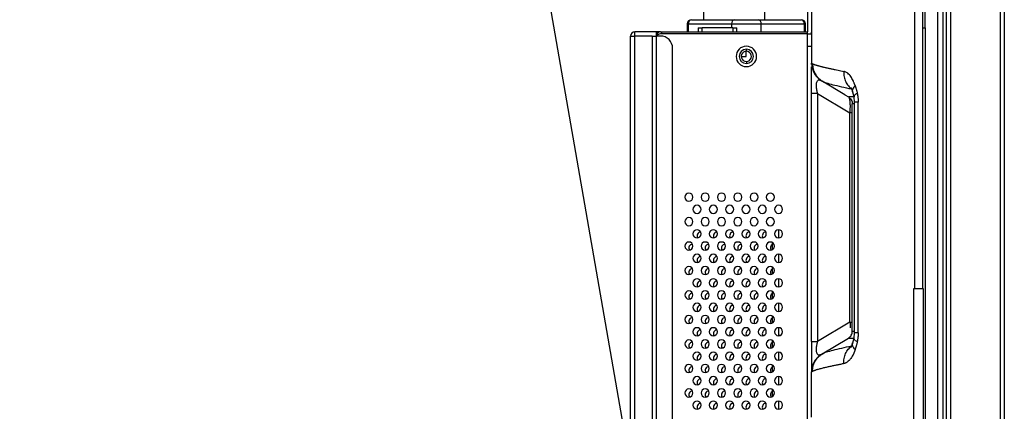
# Model space of a CAD drawing. Header units: millimetres. Extents: x 0 to 1118, y 0 to 864.
# Tile 16 of 256: x 36 to 76, y 415 to 431. Entities that reach past the tile are written whole.
import ezdxf

# ---------------------------------------------------------------- set-up
doc = ezdxf.new("R2010")
doc.units = ezdxf.units.MM
doc.dimstyles.new('SLDDIMSTYLE2', dxfattribs={"dimtxt": 0.18, "dimasz": 0.762, "dimexe": 0, "dimexo": 0.0625, "dimgap": 0, "dimtad": 0, "dimtih": 1, "dimtoh": 1, "dimdec": 0, "dimrnd": 1e-09, "dimzin": 0, "dimdsep": 46, "dimtxsty": 'Standard', "dimblk1": 'DOT', "dimblk2": 'DOT', "dimsah": 1, "dimcen": 0.09, "dimadec": 0, "dimazin": 0, "dimtfac": 0.762, "dimtdec": 0, "dimtofl": 0, "dimtmove": 0, "dimatfit": 3, "dimldrblk": 'DOT', "dimfxl": 1, "dimfrac": 2, "dimtolj": 1, "dimtzin": 0, "dimarcsym": 0})

# ---------------------------------------------------------------- blocks, each defined once
blk = doc.blocks.new('_Dot')
at = {"color": 0, "linetype": 'ByBlock', "lineweight": -2}
blk.add_line((-0.5, 0), (-1, 0), dxfattribs=at)
at = {"color": 0, "linetype": 'ByBlock', "const_width": 0.5}
blk.add_lwpolyline([(-0.25, 0, 1), (0.25, 0, 1)], format="xyb", close=True, dxfattribs=at)

msp = doc.modelspace()

# ---------------------------------------------------------------- linework, layer by layer
at = {"color": 7, "linetype": 'Continuous', "lineweight": 25}
for p, q in [((73.4757, 309.911), (73.4757, 513.636)), ((73.6424, 513.636), (73.6424, 309.911)), ((75.6757, 513.636), (75.6757, 309.911)), ((75.8424, 513.636), (75.8424, 309.911)), ((72.1689, 432.498), (72.1688, 430.611)), ((63.5341, 431.361), (63.5341, 430.9443)), ((66.0341, 431.361), (66.0341, 430.9443)), ((67.7924, 431.611), (67.7924, 430.4443)), ((67.959, 431.3612), (67.959, 429.1659)), ((72.4963, 431.361), (72.4965, 430.611)), ((72.6051, 430.611), (72.6051, 431.361)), ((63.0424, 430.9443), (64.8091, 430.9443)), ((64.8091, 430.9443), (65.7757, 430.9443)), ((65.7757, 430.9443), (67.5424, 430.9443)), ((62.8757, 430.7776), (62.9216, 430.7776)), ((62.8757, 430.7776), (62.8757, 430.4443)), ((62.9216, 430.4443), (62.9216, 430.7776)), ((62.9216, 430.7776), (64.6883, 430.7776)), ((63.3174, 430.611), (63.3174, 430.4443)), ((63.3174, 430.611), (63.4841, 430.611)), ((63.4841, 430.4443), (63.4841, 430.611)), ((64.7341, 430.611), (63.4841, 430.611)), ((64.6883, 430.7776), (65.8965, 430.7776)), ((64.7341, 430.611), (64.7341, 430.4443)), ((64.7341, 430.611), (64.9007, 430.611)), ((64.9007, 430.4443), (64.9007, 430.611)), ((65.8965, 430.4443), (65.8965, 430.7776)), ((65.8965, 430.7776), (67.6632, 430.7776)), ((67.6632, 430.7776), (67.6632, 430.4443)), ((67.6632, 430.7776), (67.7091, 430.7776)), ((67.7091, 430.4443), (67.7091, 430.7776)), ((72.1688, 430.611), (72.1687, 419.9443)), ((72.4965, 430.611), (72.4965, 419.9443)), ((72.6052, 430.611), (72.6052, 414.361)), ((60.5591, 430.2776), (60.7257, 430.2776)), ((60.5591, 305.7443), (60.5591, 430.2776)), ((60.7257, 430.2776), (60.7257, 430.4443)), ((61.6091, 430.4443), (60.7257, 430.4443)), ((60.7257, 305.7443), (60.7257, 430.2776)), ((61.4424, 430.2776), (61.4424, 318.361)), ((61.4424, 430.2776), (61.6091, 430.2776)), ((61.6091, 430.4443), (61.6091, 430.2776)), ((61.7757, 430.4443), (61.6091, 430.4443)), ((61.6091, 430.2776), (61.6091, 318.361)), ((61.7757, 430.2776), (61.6091, 430.2776)), ((61.7757, 430.4443), (61.8257, 430.4443)), ((67.7924, 430.361), (61.7757, 430.361)), ((61.8257, 430.4443), (61.8257, 430.361)), ((61.8257, 430.4443), (67.7924, 430.4443)), ((67.7924, 430.361), (67.7924, 430.4443)), ((67.7924, 429.861), (67.7924, 430.361)), ((67.7924, 430.361), (67.959, 430.361)), ((62.2757, 318.861), (62.2757, 429.7776)), ((65.2924, 429.6526), (65.2924, 429.736)), ((67.7924, 355.3785), (67.7924, 429.861)), ((65.0841, 429.4443), (65.2841, 429.4443)), ((65.2841, 429.4443), (65.2841, 429.6525)), ((65.2924, 429.236), (65.2924, 429.1526)), ((67.959, 429.1661), (67.9639, 429.1636)), ((67.9605, 429.117), (67.9591, 429.1661)), ((68.131, 428.6608), (68.279, 428.5097)), ((68.2798, 428.5095), (68.3135, 428.489)), ((68.3083, 428.4926), (68.4681, 428.3975)), ((68.3969, 428.4317), (68.4641, 428.4047)), ((69.3192, 427.8782), (68.3969, 428.4316)), ((68.2031, 427.9296), (67.9591, 427.9296)), ((67.9591, 417.7923), (67.9591, 427.9296)), ((68.2031, 427.9296), (69.5281, 427.1346)), ((68.2031, 427.9296), (68.2031, 417.7923)), ((69.3187, 427.8785), (69.473, 427.7913)), ((69.6349, 427.9908), (69.6875, 427.7863)), ((69.687, 427.7888), (69.7069, 427.569)), ((69.6155, 427.5301), (69.6257, 427.4986)), ((69.6257, 419.9443), (69.6257, 427.5056)), ((69.7069, 427.5704), (69.7069, 418.1432)), ((69.8655, 418.1516), (69.8655, 427.5704)), ((69.6257, 427.1346), (69.5281, 427.1346)), ((69.5281, 418.5873), (69.5281, 427.1346)), ((66.6257, 422.0285), (66.6257, 422.3601)), ((66.3591, 421.55), (66.3591, 421.8386)), ((66.6257, 421.0285), (66.6257, 421.3601)), ((66.3591, 420.55), (66.3591, 420.8386)), ((66.6257, 420.0285), (66.6257, 420.3601)), ((66.3591, 419.55), (66.3591, 419.8386)), ((69.6257, 418.2164), (69.6257, 419.9443)), ((72.124, 419.9443), (72.124, 413.482)), ((72.5339, 414.361), (72.5339, 419.9443)), ((66.6257, 419.0285), (66.6257, 419.3601)), ((66.3591, 418.55), (66.3591, 418.8386)), ((69.5281, 418.5873), (68.2031, 417.7923)), ((69.5281, 418.5873), (69.6257, 418.5873)), ((66.6257, 418.035), (66.6257, 418.3601)), ((69.6257, 418.2248), (69.6156, 418.1917)), ((69.7069, 418.1529), (69.6871, 417.9332)), ((66.3591, 417.55), (66.3591, 417.8386)), ((67.9591, 417.7923), (68.2031, 417.7923)), ((68.3969, 417.2903), (69.4639, 417.9305)), ((69.6875, 417.9357), (69.6359, 417.7341)), ((66.6257, 417.0285), (66.6257, 417.3601)), ((68.2794, 417.2125), (68.1315, 417.0616)), ((68.3139, 417.2332), (68.2799, 417.2125)), ((68.4686, 417.3246), (68.3084, 417.2293)), ((66.3591, 416.55), (66.3591, 416.8386)), ((67.9591, 414.7061), (67.9591, 416.5558)), ((66.6257, 416.0285), (66.6257, 416.3601)), ((66.3591, 415.55), (66.3591, 415.8386)), ((66.6257, 415.0285), (66.6257, 415.3601))]:
    msp.add_line(p, q, dxfattribs=at)
at = {"color": 8, "linetype": 'Continuous', "lineweight": 25}
for p, q in [((73.1068, 463.7443), (73.1068, 358.6443)), ((73.338, 358.6443), (73.338, 463.7443)), ((64.6883, 430.7776), (64.6883, 430.611)), ((61.4424, 430.2776), (60.7257, 430.2776)), ((67.7924, 429.861), (67.959, 429.861)), ((67.9639, 429.1636), (67.9984, 429.1462)), ((69.8655, 427.5704), (69.7069, 427.5704)), ((66.6582, 418.035), (66.6257, 418.035)), ((66.6387, 416.0303), (66.6257, 416.0303))]:
    msp.add_line(p, q, dxfattribs=at)
at = {"color": 7, "linetype": 'Continuous', "lineweight": 25}
for centre, radius, start, end in [((63.0424, 430.7776), 0.1667, 90, 180), ((63.0697, 430.7974), 0.1494, 100.51919, 187.60481), ((64.8364, 430.7974), 0.1494, 100.51919, 187.6048), ((65.7484, 430.7974), 0.1494, 352.39519, 79.48081), ((67.5151, 430.7974), 0.1494, 352.39519, 79.48081), ((67.5424, 430.7776), 0.1667, 0, 90), ((60.7257, 430.2776), 0.1667, 90, 180), ((61.7757, 430.2776), 0.1667, 90, 180), ((61.7757, 430.1943), 0.1667, 90, 150), ((61.7757, 429.7776), 0.5, 0, 90), ((67.7924, 430.4443), 0.1667, 330, 358.31329), ((65.2924, 429.4443), 0.4167, 90, 270), ((65.2924, 429.4443), 0.2917, 90, 270), ((65.2924, 429.4443), 0.4167, 270, 90), ((65.2924, 429.4443), 0.2917, 270, 90), ((65.2924, 429.4443), 0.2083, 122.17434, 270), ((65.2924, 429.4443), 0.2083, 90, 122.17434), ((65.2924, 429.4443), 0.2083, 302.17434, 90), ((65.2924, 429.4443), 0.2083, 270, 302.17434), ((68.7924, 429.1661), 0.8333, 217.63164, 239.03624), ((62.9424, 423.6943), 0.1667, 90, 270), ((62.9424, 423.6943), 0.1667, 270, 90), ((63.6091, 423.6943), 0.1667, 90, 270), ((63.6091, 423.6943), 0.1667, 270, 90), ((64.2757, 423.6943), 0.1667, 90, 270), ((64.2757, 423.6943), 0.1667, 270, 90), ((64.9424, 423.6943), 0.1667, 90, 270), ((64.9424, 423.6943), 0.1667, 270, 90), ((65.6091, 423.6943), 0.1667, 90, 270), ((65.6091, 423.6943), 0.1667, 270, 90), ((66.2757, 423.6943), 0.1667, 90, 270), ((66.2757, 423.6943), 0.1667, 270, 90), ((63.2757, 423.1943), 0.1667, 90, 270), ((63.2757, 423.1943), 0.1667, 270, 90), ((63.9424, 423.1943), 0.1667, 90, 270), ((63.9424, 423.1943), 0.1667, 270, 90), ((64.6091, 423.1943), 0.1667, 90, 270), ((64.6091, 423.1943), 0.1667, 270, 90), ((65.2757, 423.1943), 0.1667, 90, 270), ((65.2757, 423.1943), 0.1667, 270, 90), ((65.9424, 423.1943), 0.1667, 90, 270), ((65.9424, 423.1943), 0.1667, 270, 90), ((66.6091, 423.1943), 0.1667, 90, 270), ((66.6091, 423.1943), 0.1667, 270, 90), ((62.9424, 422.6943), 0.1667, 90, 270), ((62.9424, 422.6943), 0.1667, 270, 90), ((63.6091, 422.6943), 0.1667, 90, 270), ((63.6091, 422.6943), 0.1667, 270, 90), ((64.2757, 422.6943), 0.1667, 90, 270), ((64.2757, 422.6943), 0.1667, 270, 90), ((64.9424, 422.6943), 0.1667, 90, 270), ((64.9424, 422.6943), 0.1667, 270, 90), ((65.6091, 422.6943), 0.1667, 90, 270), ((65.6091, 422.6943), 0.1667, 270, 90), ((66.2757, 422.6943), 0.1667, 90, 270), ((66.2757, 422.6943), 0.1667, 270, 90), ((63.2757, 422.1943), 0.1667, 90, 270), ((63.2757, 422.1943), 0.1667, 270, 90), ((63.4424, 422.111), 0.1667, 97.42279, 209.44711), ((63.9424, 422.1943), 0.1667, 90, 270), ((63.9424, 422.1943), 0.1667, 270, 90), ((64.1091, 422.111), 0.1667, 97.42279, 209.44711), ((64.6091, 422.1943), 0.1667, 90, 270), ((64.6091, 422.1943), 0.1667, 270, 90), ((64.7757, 422.111), 0.1667, 97.42279, 209.44711), ((65.2757, 422.1943), 0.1667, 90, 270), ((65.2757, 422.1943), 0.1667, 270, 90), ((65.4424, 422.111), 0.1667, 97.42279, 209.44711), ((65.9424, 422.1943), 0.1667, 90, 270), ((65.9424, 422.1943), 0.1667, 270, 90), ((66.1091, 422.111), 0.1667, 97.42279, 209.44711), ((66.6091, 422.1943), 0.1667, 90, 270), ((66.6091, 422.1943), 0.1667, 270, 90), ((62.9424, 421.6943), 0.1667, 90, 270), ((62.9424, 421.6943), 0.1667, 270, 90), ((63.1091, 421.611), 0.1667, 97.42279, 209.44711), ((63.6091, 421.6943), 0.1667, 90, 270), ((63.6091, 421.6943), 0.1667, 270, 90), ((63.7757, 421.611), 0.1667, 97.42279, 209.44711), ((64.2757, 421.6943), 0.1667, 90, 270), ((64.2757, 421.6943), 0.1667, 270, 90), ((64.4424, 421.611), 0.1667, 97.42279, 209.44711), ((64.9424, 421.6943), 0.1667, 90, 270), ((64.9424, 421.6943), 0.1667, 270, 90), ((65.1091, 421.611), 0.1667, 97.42279, 209.44711), ((65.6091, 421.6943), 0.1667, 90, 270), ((65.6091, 421.6943), 0.1667, 270, 90), ((65.7757, 421.611), 0.1667, 97.42279, 209.44711), ((66.2757, 421.6943), 0.1667, 90, 270), ((66.2757, 421.6943), 0.1667, 270, 90), ((66.4424, 421.611), 0.1667, 120, 209.44711), ((63.2757, 421.1943), 0.1667, 90, 270), ((63.2757, 421.1943), 0.1667, 270, 90), ((63.4424, 421.111), 0.1667, 97.42279, 209.44711), ((63.9424, 421.1943), 0.1667, 90, 270), ((63.9424, 421.1943), 0.1667, 270, 90), ((64.1091, 421.111), 0.1667, 97.42279, 209.44711), ((64.6091, 421.1943), 0.1667, 90, 270), ((64.6091, 421.1943), 0.1667, 270, 90), ((64.7757, 421.111), 0.1667, 97.42279, 209.44711), ((65.2757, 421.1943), 0.1667, 90, 270), ((65.2757, 421.1943), 0.1667, 270, 90), ((65.4424, 421.111), 0.1667, 97.42279, 209.44711), ((65.9424, 421.1943), 0.1667, 90, 270), ((65.9424, 421.1943), 0.1667, 270, 90), ((66.1091, 421.111), 0.1667, 97.42279, 209.44711), ((66.6091, 421.1943), 0.1667, 90, 270), ((66.6091, 421.1943), 0.1667, 270, 90), ((62.9424, 420.6943), 0.1667, 90, 270), ((62.9424, 420.6943), 0.1667, 270, 90), ((63.6091, 420.6943), 0.1667, 90, 270), ((63.6091, 420.6943), 0.1667, 270, 90), ((64.2757, 420.6943), 0.1667, 90, 270), ((64.2757, 420.6943), 0.1667, 270, 90), ((64.9424, 420.6943), 0.1667, 90, 270), ((64.9424, 420.6943), 0.1667, 270, 90), ((65.6091, 420.6943), 0.1667, 90, 270), ((65.6091, 420.6943), 0.1667, 270, 90), ((66.2757, 420.6943), 0.1667, 90, 270), ((66.2757, 420.6943), 0.1667, 270, 90), ((63.1091, 420.611), 0.1667, 97.42279, 209.44711), ((63.7757, 420.611), 0.1667, 97.42279, 209.44711), ((64.4424, 420.611), 0.1667, 97.42279, 209.44711), ((65.1091, 420.611), 0.1667, 97.42279, 209.44711), ((65.7757, 420.611), 0.1667, 97.42279, 209.44711), ((66.4424, 420.611), 0.1667, 120, 209.44711), ((63.2757, 420.1943), 0.1667, 90, 270), ((63.2757, 420.1943), 0.1667, 270, 90), ((63.4424, 420.111), 0.1667, 97.42279, 209.44711), ((63.9424, 420.1943), 0.1667, 90, 270), ((63.9424, 420.1943), 0.1667, 270, 90), ((64.1091, 420.111), 0.1667, 97.42279, 209.44711), ((64.6091, 420.1943), 0.1667, 90, 270), ((64.6091, 420.1943), 0.1667, 270, 90), ((64.7757, 420.111), 0.1667, 97.42279, 209.44711), ((65.2757, 420.1943), 0.1667, 90, 270), ((65.2757, 420.1943), 0.1667, 270, 90), ((65.4424, 420.111), 0.1667, 97.42279, 209.44711), ((65.9424, 420.1943), 0.1667, 90, 270), ((65.9424, 420.1943), 0.1667, 270, 90), ((66.1091, 420.111), 0.1667, 97.42279, 209.44711), ((66.6091, 420.1943), 0.1667, 90, 270), ((66.6091, 420.1943), 0.1667, 270, 90), ((62.9424, 419.6943), 0.1667, 90, 270), ((62.9424, 419.6943), 0.1667, 270, 90), ((63.1091, 419.611), 0.1667, 97.42279, 209.44711), ((63.6091, 419.6943), 0.1667, 90, 270), ((63.6091, 419.6943), 0.1667, 270, 90), ((63.7757, 419.611), 0.1667, 97.42279, 209.44711), ((64.2757, 419.6943), 0.1667, 90, 270), ((64.2757, 419.6943), 0.1667, 270, 90), ((64.4424, 419.611), 0.1667, 97.42279, 209.44711), ((64.9424, 419.6943), 0.1667, 90, 270), ((64.9424, 419.6943), 0.1667, 270, 90), ((65.1091, 419.611), 0.1667, 97.42279, 209.44711), ((65.6091, 419.6943), 0.1667, 90, 270), ((65.6091, 419.6943), 0.1667, 270, 90), ((65.7757, 419.611), 0.1667, 97.42279, 209.44711), ((66.2757, 419.6943), 0.1667, 90, 270), ((66.2757, 419.6943), 0.1667, 270, 90), ((66.4424, 419.611), 0.1667, 120, 209.44711), ((63.2757, 419.1943), 0.1667, 90, 270), ((63.2757, 419.1943), 0.1667, 270, 90), ((63.4424, 419.111), 0.1667, 97.42279, 209.44711), ((63.9424, 419.1943), 0.1667, 90, 270), ((63.9424, 419.1943), 0.1667, 270, 90), ((64.1091, 419.111), 0.1667, 97.42279, 209.44711), ((64.6091, 419.1943), 0.1667, 90, 270), ((64.6091, 419.1943), 0.1667, 270, 90), ((64.7757, 419.111), 0.1667, 97.42279, 209.44711), ((65.2757, 419.1943), 0.1667, 90, 270), ((65.2757, 419.1943), 0.1667, 270, 90), ((65.4424, 419.111), 0.1667, 97.42279, 209.44711), ((65.9424, 419.1943), 0.1667, 90, 270), ((65.9424, 419.1943), 0.1667, 270, 90), ((66.1091, 419.111), 0.1667, 97.42279, 209.44711), ((66.6091, 419.1943), 0.1667, 90, 270), ((66.6091, 419.1943), 0.1667, 270, 90), ((62.9424, 418.6943), 0.1667, 90, 270), ((62.9424, 418.6943), 0.1667, 270, 90), ((63.6091, 418.6943), 0.1667, 90, 270), ((63.6091, 418.6943), 0.1667, 270, 90), ((64.2757, 418.6943), 0.1667, 90, 270), ((64.2757, 418.6943), 0.1667, 270, 90), ((64.9424, 418.6943), 0.1667, 90, 270), ((64.9424, 418.6943), 0.1667, 270, 90), ((65.6091, 418.6943), 0.1667, 90, 270), ((65.6091, 418.6943), 0.1667, 270, 90), ((66.2757, 418.6943), 0.1667, 90, 270), ((66.2757, 418.6943), 0.1667, 270, 90), ((63.1091, 418.611), 0.1667, 97.42279, 209.44711), ((63.7757, 418.611), 0.1667, 97.42279, 209.44711), ((64.4424, 418.611), 0.1667, 97.42279, 209.44711), ((65.1091, 418.611), 0.1667, 97.42279, 209.44711), ((65.7757, 418.611), 0.1667, 97.42279, 209.44711), ((66.4424, 418.611), 0.1667, 120, 209.44711), ((63.2757, 418.1943), 0.1667, 90, 270), ((63.2757, 418.1943), 0.1667, 270, 90), ((63.4424, 418.111), 0.1667, 97.42279, 209.44711), ((63.9424, 418.1943), 0.1667, 90, 270), ((63.9424, 418.1943), 0.1667, 270, 90), ((64.1091, 418.111), 0.1667, 97.42279, 209.44711), ((64.6091, 418.1943), 0.1667, 90, 270), ((64.6091, 418.1943), 0.1667, 270, 90), ((64.7757, 418.111), 0.1667, 97.42279, 209.44711), ((65.2757, 418.1943), 0.1667, 90, 270), ((65.2757, 418.1943), 0.1667, 270, 90), ((65.4424, 418.111), 0.1667, 97.42279, 209.44711), ((65.9424, 418.1943), 0.1667, 90, 270), ((65.9424, 418.1943), 0.1667, 270, 90), ((66.1091, 418.111), 0.1667, 97.42279, 209.44711), ((66.6091, 418.1943), 0.1667, 90, 270), ((66.6091, 418.1943), 0.1667, 270, 90), ((62.9424, 417.6943), 0.1667, 90, 270), ((62.9424, 417.6943), 0.1667, 270, 90), ((63.1091, 417.611), 0.1667, 97.42279, 209.44711), ((63.6091, 417.6943), 0.1667, 90, 270), ((63.6091, 417.6943), 0.1667, 270, 90), ((63.7757, 417.611), 0.1667, 97.42279, 209.44711), ((64.2757, 417.6943), 0.1667, 90, 270), ((64.2757, 417.6943), 0.1667, 270, 90), ((64.4424, 417.611), 0.1667, 97.42279, 209.44711), ((64.9424, 417.6943), 0.1667, 90, 270), ((64.9424, 417.6943), 0.1667, 270, 90), ((65.1091, 417.611), 0.1667, 97.42279, 209.44711), ((65.6091, 417.6943), 0.1667, 90, 270), ((65.6091, 417.6943), 0.1667, 270, 90), ((65.7757, 417.611), 0.1667, 97.42279, 209.44711), ((66.2757, 417.6943), 0.1667, 90, 270), ((66.2757, 417.6943), 0.1667, 270, 90), ((66.4424, 417.611), 0.1667, 120, 209.44711), ((63.2757, 417.1943), 0.1667, 90, 270), ((63.2757, 417.1943), 0.1667, 270, 90), ((63.4424, 417.111), 0.1667, 97.42279, 209.44711), ((63.9424, 417.1943), 0.1667, 90, 270), ((63.9424, 417.1943), 0.1667, 270, 90), ((64.1091, 417.111), 0.1667, 97.42279, 209.44711), ((64.6091, 417.1943), 0.1667, 90, 270), ((64.6091, 417.1943), 0.1667, 270, 90), ((64.7757, 417.111), 0.1667, 97.42279, 209.44711), ((65.2757, 417.1943), 0.1667, 90, 270), ((65.2757, 417.1943), 0.1667, 270, 90), ((65.4424, 417.111), 0.1667, 97.42279, 209.44711), ((65.9424, 417.1943), 0.1667, 90, 270), ((65.9424, 417.1943), 0.1667, 270, 90), ((66.1091, 417.111), 0.1667, 97.42279, 209.44711), ((66.6091, 417.1943), 0.1667, 90, 270), ((66.6091, 417.1943), 0.1667, 270, 90), ((68.7924, 416.5558), 0.8333, 120.96376, 155.91586), ((62.9424, 416.6943), 0.1667, 90, 270), ((62.9424, 416.6943), 0.1667, 270, 90), ((63.6091, 416.6943), 0.1667, 90, 270), ((63.6091, 416.6943), 0.1667, 270, 90), ((64.2757, 416.6943), 0.1667, 90, 270), ((64.2757, 416.6943), 0.1667, 270, 90), ((64.9424, 416.6943), 0.1667, 90, 270), ((64.9424, 416.6943), 0.1667, 270, 90), ((65.6091, 416.6943), 0.1667, 90, 270), ((65.6091, 416.6943), 0.1667, 270, 90), ((66.2757, 416.6943), 0.1667, 90, 270), ((66.2757, 416.6943), 0.1667, 270, 90), ((63.1091, 416.611), 0.1667, 97.42279, 209.44711), ((63.7757, 416.611), 0.1667, 97.42279, 209.44711), ((64.4424, 416.611), 0.1667, 97.42279, 209.44711), ((65.1091, 416.611), 0.1667, 97.42279, 209.44711), ((65.7757, 416.611), 0.1667, 97.42279, 209.44711), ((66.4424, 416.611), 0.1667, 120, 209.44711), ((63.2757, 416.1943), 0.1667, 90, 270), ((63.2757, 416.1943), 0.1667, 270, 90), ((63.4424, 416.111), 0.1667, 97.42279, 209.44711), ((63.9424, 416.1943), 0.1667, 90, 270), ((63.9424, 416.1943), 0.1667, 270, 90), ((64.1091, 416.111), 0.1667, 97.42279, 209.44711), ((64.6091, 416.1943), 0.1667, 90, 270), ((64.6091, 416.1943), 0.1667, 270, 90), ((64.7757, 416.111), 0.1667, 97.42279, 209.44711), ((65.2757, 416.1943), 0.1667, 90, 270), ((65.2757, 416.1943), 0.1667, 270, 90), ((65.4424, 416.111), 0.1667, 97.42279, 209.44711), ((65.9424, 416.1943), 0.1667, 90, 270), ((65.9424, 416.1943), 0.1667, 270, 90), ((66.1091, 416.111), 0.1667, 97.42279, 209.44711), ((66.6091, 416.1943), 0.1667, 90, 270), ((66.6091, 416.1943), 0.1667, 270, 90), ((62.9424, 415.6943), 0.1667, 90, 270), ((62.9424, 415.6943), 0.1667, 270, 90), ((63.1091, 415.611), 0.1667, 97.42279, 209.44711), ((63.6091, 415.6943), 0.1667, 90, 270), ((63.6091, 415.6943), 0.1667, 270, 90), ((63.7757, 415.611), 0.1667, 97.42279, 209.44711), ((64.2757, 415.6943), 0.1667, 90, 270), ((64.2757, 415.6943), 0.1667, 270, 90), ((64.4424, 415.611), 0.1667, 97.42279, 209.44711), ((64.9424, 415.6943), 0.1667, 90, 270), ((64.9424, 415.6943), 0.1667, 270, 90), ((65.1091, 415.611), 0.1667, 97.42279, 209.44711), ((65.6091, 415.6943), 0.1667, 90, 270), ((65.6091, 415.6943), 0.1667, 270, 90), ((65.7757, 415.611), 0.1667, 97.42279, 209.44711), ((66.2757, 415.6943), 0.1667, 90, 270), ((66.2757, 415.6943), 0.1667, 270, 90), ((66.4424, 415.611), 0.1667, 120, 209.44711), ((63.2757, 415.1943), 0.1667, 90, 270), ((63.2757, 415.1943), 0.1667, 270, 90), ((63.4424, 415.111), 0.1667, 97.42279, 209.44711), ((63.9424, 415.1943), 0.1667, 90, 270), ((63.9424, 415.1943), 0.1667, 270, 90), ((64.1091, 415.111), 0.1667, 97.42279, 209.44711), ((64.6091, 415.1943), 0.1667, 90, 270), ((64.6091, 415.1943), 0.1667, 270, 90), ((64.7757, 415.111), 0.1667, 97.42279, 209.44711), ((65.2757, 415.1943), 0.1667, 90, 270), ((65.2757, 415.1943), 0.1667, 270, 90), ((65.4424, 415.111), 0.1667, 97.42279, 209.44711), ((65.9424, 415.1943), 0.1667, 90, 270), ((65.9424, 415.1943), 0.1667, 270, 90), ((66.1091, 415.111), 0.1667, 97.42279, 209.44711), ((66.6091, 415.1943), 0.1667, 90, 270), ((66.6091, 415.1943), 0.1667, 270, 90)]:
    msp.add_arc(centre, radius, start, end, dxfattribs=at)
for points in [[(72.4965, 430.611), (72.5321, 430.611), (72.5683, 430.611), (72.6051, 430.611)], [(72.1682, 419.9443), (72.1536, 419.9443), (72.1389, 419.9443), (72.124, 419.9443)], [(72.5339, 419.9443), (72.5214, 419.9443), (72.5082, 419.9443), (72.4943, 419.9443)]]:
    msp.add_open_spline(points, degree=3, dxfattribs=at)
for points, knots in [([(67.9597, 429.0181), (67.9595, 429.0191), (67.9589, 429.0213), (67.9592, 429.0179), (67.9593, 429.016)], [0, 0, 0, 0, 0.4418532, 1, 1, 1, 1]), ([(67.9591, 427.9296), (67.9591, 428.0061), (67.9591, 428.1596), (67.9591, 428.3848), (67.9591, 428.598), (67.9591, 428.7873), (67.9591, 428.9321), (67.9591, 428.9913), (67.9591, 429.016)], [0, 0, 0, 0, 0.1641155, 0.3291796, 0.4991114, 0.676618, 0.8646926, 1, 1, 1, 1]), ([(67.9598, 429.1742), (67.9622, 429.1209), (67.9671, 429.0126), (68.0148, 428.8546), (68.09, 428.7053), (68.1635, 428.6217), (68.2001, 428.5801)], [0, 0, 0, 0, 0.2427556, 0.4935017, 0.7475925, 1, 1, 1, 1]), ([(67.9984, 429.1462), (68.0027, 429.1441), (68.0114, 429.1398), (68.0268, 429.1331), (68.044, 429.1261), (68.0633, 429.1187), (68.0846, 429.1111), (68.108, 429.1031), (68.1334, 429.0949), (68.1611, 429.0863), (68.1909, 429.0774), (68.223, 429.0682), (68.2573, 429.0587), (68.294, 429.0489), (68.333, 429.0388), (68.3744, 429.0283), (68.4417, 429.0117), (68.5367, 428.9892), (68.6622, 428.9609), (68.7884, 428.9333), (68.9141, 428.9067), (69.0381, 428.8808), (69.159, 428.8559), (69.2408, 428.8391), (69.2802, 428.831)], [0, 0, 0, 0, 0.0267563, 0.054104, 0.0820377, 0.1105551, 0.1396575, 0.1693496, 0.199632, 0.2304987, 0.2619454, 0.2939695, 0.3265705, 0.3597496, 0.3935099, 0.4278563, 0.4627955, 0.555279, 0.642087, 0.7235213, 0.7998352, 0.8712406, 0.9379137, 1, 1, 1, 1]), ([(68.2031, 427.9296), (68.2007, 427.9416), (68.1955, 427.9677), (68.1872, 428.0106), (68.1786, 428.0598), (68.1702, 428.1148), (68.1631, 428.1744), (68.1585, 428.2337), (68.1584, 428.2968), (68.1659, 428.3645), (68.1862, 428.4245), (68.2178, 428.4635), (68.2408, 428.4793), (68.2599, 428.4827), (68.2713, 428.4829), (68.2841, 428.4817), (68.3039, 428.4779), (68.3301, 428.4699), (68.3523, 428.4578), (68.3636, 428.4515)], [0, 0, 0, 0, 0.0284638, 0.0620523, 0.100311, 0.142774, 0.1890971, 0.2392915, 0.2858994, 0.3558409, 0.4537519, 0.5654653, 0.6846168, 0.7024275, 0.7388937, 0.780844, 0.8091753, 0.9022953, 1, 1, 1, 1]), ([(69.2803, 428.831), (69.2764, 428.7595), (69.2806, 428.6863), (69.3063, 428.544), (69.3278, 428.4749), (69.3858, 428.3482), (69.4222, 428.2906), (69.5046, 428.1914), (69.5506, 428.1497), (69.5984, 428.1164)], [0, 0, 0, 0, 0.25, 0.25, 0.5, 0.5, 0.75, 0.75, 1, 1, 1, 1]), ([(69.7395, 428.2546), (69.7354, 428.2671), (69.7274, 428.2916), (69.7148, 428.3264), (69.6997, 428.3655), (69.6815, 428.4087), (69.6523, 428.4715), (69.6134, 428.5462), (69.5639, 428.6266), (69.5056, 428.6996), (69.4446, 428.7531), (69.3837, 428.7902), (69.3308, 428.8146), (69.2968, 428.8256), (69.2803, 428.831)], [0, 0, 0, 0, 0.0400473, 0.0785482, 0.1147192, 0.1719186, 0.2284832, 0.3420863, 0.4567967, 0.5648948, 0.7042379, 0.8085596, 0.907044, 1, 1, 1, 1]), ([(69.5645, 428.171), (69.5646, 428.1714), (69.5649, 428.1721), (69.5708, 428.1625), (69.5777, 428.1488), (69.5861, 428.1294), (69.6058, 428.0787), (69.6232, 428.0261), (69.6374, 427.9833)], [0, 0, 0, 0, 0.1531967, 0.2618017, 0.3642635, 0.4634767, 0.5631619, 1, 1, 1, 1]), ([(69.7395, 428.2546), (69.7447, 428.2405), (69.7549, 428.2123), (69.7693, 428.1689), (69.7829, 428.1247), (69.7956, 428.0796), (69.8075, 428.0337), (69.8186, 427.9869), (69.8253, 427.9552), (69.8286, 427.9392)], [0, 0, 0, 0, 0.1425697, 0.2849409, 0.4272915, 0.5697982, 0.7126366, 0.8559802, 1, 1, 1, 1]), ([(69.4639, 427.7914), (69.4874, 427.7773), (69.5099, 427.7598), (69.5502, 427.7188), (69.568, 427.6953), (69.5969, 427.6443), (69.6079, 427.6169), (69.6223, 427.5612), (69.6257, 427.5329), (69.6257, 427.5056)], [0, 0, 0, 0, 0.25, 0.25, 0.5, 0.5, 0.75, 0.75, 1, 1, 1, 1]), ([(69.8286, 427.9392), (69.831, 427.9273), (69.8357, 427.9034), (69.8419, 427.8672), (69.8474, 427.8307), (69.8522, 427.7939), (69.8572, 427.7487), (69.8616, 427.695), (69.8648, 427.6328), (69.8653, 427.5912), (69.8655, 427.5704)], [0, 0, 0, 0, 0.1006985, 0.2010993, 0.3013151, 0.4014588, 0.5016435, 0.6680546, 0.8339971, 1, 1, 1, 1]), ([(72.4944, 419.9443), (72.4506, 419.9443), (72.4001, 419.9443), (72.2898, 419.9443), (72.23, 419.9443), (72.168, 419.9443)], [0, 0, 0, 0, 0.5, 0.5, 1, 1, 1, 1]), ([(69.4639, 417.9305), (69.513, 417.96), (69.5543, 418.0023), (69.6107, 418.1019), (69.6257, 418.1591), (69.6257, 418.2164)], [0, 0, 0, 0, 0.5, 0.5, 1, 1, 1, 1]), ([(69.8655, 418.1516), (69.8654, 418.139), (69.8652, 418.114), (69.8641, 418.0766), (69.8622, 418.0393), (69.8596, 418.002), (69.8555, 417.9566), (69.8492, 417.9033), (69.8402, 417.8424), (69.8325, 417.8026), (69.8286, 417.7827)], [0, 0, 0, 0, 0.0997775, 0.1994386, 0.2990976, 0.398869, 0.4988668, 0.6656391, 0.8325094, 1, 1, 1, 1]), ([(67.9591, 417.7923), (67.9591, 417.7763), (67.9591, 417.7445), (67.9591, 417.6975), (67.9591, 417.6517), (67.9591, 417.6072), (67.9591, 417.5395), (67.9591, 417.4503), (67.9591, 417.3398), (67.9591, 417.2334), (67.9591, 417.0946), (67.9591, 416.9342), (67.9591, 416.8044), (67.9591, 416.718), (67.9591, 416.6685), (67.9591, 416.6314), (67.9591, 416.6052), (67.9591, 416.584), (67.9591, 416.5684), (67.9591, 416.5578), (67.9591, 416.5565), (67.9591, 416.5558)], [0, 0, 0, 0, 0.0220886, 0.0436649, 0.0647156, 0.085236, 0.105223, 0.1589331, 0.2108084, 0.2652889, 0.3194254, 0.4327695, 0.553086, 0.6157391, 0.6850246, 0.7315187, 0.7818071, 0.8299609, 0.8824082, 0.9391004, 1, 1, 1, 1]), ([(68.3636, 417.2704), (68.3578, 417.267), (68.3464, 417.2605), (68.3293, 417.2527), (68.3126, 417.2466), (68.2964, 417.2422), (68.2805, 417.2394), (68.2654, 417.2387), (68.2513, 417.2391), (68.2358, 417.2447), (68.2193, 417.2551), (68.2002, 417.2766), (68.1835, 417.3057), (68.1704, 417.3464), (68.1613, 417.3958), (68.157, 417.4469), (68.158, 417.4984), (68.162, 417.5425), (68.1672, 417.5857), (68.1741, 417.6269), (68.1815, 417.6716), (68.1904, 417.7262), (68.1985, 417.7681), (68.2031, 417.7923)], [0, 0, 0, 0, 0.0499229, 0.0980892, 0.1444881, 0.1891261, 0.2323983, 0.2751017, 0.3171928, 0.3473678, 0.4263485, 0.4837151, 0.5541398, 0.6218864, 0.674024, 0.7334795, 0.772787, 0.8058134, 0.8394447, 0.8738917, 0.9013225, 0.9428914, 1, 1, 1, 1]), ([(69.5983, 417.6055), (69.4481, 417.573), (69.3088, 417.5429), (69.053, 417.4855), (68.9365, 417.4582), (68.7294, 417.406), (68.6386, 417.3811), (68.4897, 417.3336), (68.4311, 417.3105), (68.3969, 417.2903)], [0, 0, 0, 0, 0.25, 0.25, 0.5, 0.5, 0.75, 0.75, 1, 1, 1, 1]), ([(69.2803, 416.8909), (69.2765, 416.9596), (69.2802, 417.0306), (69.3044, 417.1703), (69.325, 417.239), (69.3818, 417.3665), (69.4179, 417.4253), (69.5014, 417.5275), (69.5486, 417.5708), (69.5983, 417.6055)], [0, 0, 0, 0, 0.25, 0.25, 0.5, 0.5, 0.75, 0.75, 1, 1, 1, 1]), ([(69.6374, 417.7386), (69.6232, 417.6958), (69.6057, 417.6432), (69.5861, 417.5925), (69.5777, 417.5732), (69.5708, 417.5595), (69.5649, 417.55), (69.5648, 417.5508), (69.5646, 417.5512)], [0, 0, 0, 0, 0.43753235, 0.53749395, 0.63699896, 0.73981898, 0.84889178, 1, 1, 1, 1]), ([(69.8286, 417.7827), (69.8253, 417.7668), (69.8186, 417.735), (69.8075, 417.6883), (69.7956, 417.6423), (69.7829, 417.5972), (69.7693, 417.553), (69.7549, 417.5096), (69.7447, 417.4814), (69.7395, 417.4673)], [0, 0, 0, 0, 0.14404085, 0.28739843, 0.43024377, 0.57275042, 0.71509391, 0.85745118, 1, 1, 1, 1]), ([(69.7395, 417.4673), (69.7377, 417.4598), (69.7339, 417.4443), (69.727, 417.4213), (69.719, 417.3975), (69.7099, 417.3729), (69.6996, 417.3477), (69.6883, 417.3218), (69.6758, 417.2951), (69.6622, 417.2677), (69.6354, 417.2164), (69.5971, 417.1487), (69.5456, 417.071), (69.4906, 417.0098), (69.4391, 416.9681), (69.3934, 416.9382), (69.3557, 416.918), (69.318, 416.9017), (69.2928, 416.8946), (69.2802, 416.8909)], [0, 0, 0, 0, 0.0226744, 0.0467739, 0.0723769, 0.0995493, 0.1283466, 0.158816, 0.190998, 0.2249275, 0.260635, 0.3869021, 0.4940488, 0.6007211, 0.7181051, 0.7887345, 0.8591013, 0.9294435, 1, 1, 1, 1]), ([(67.9591, 417.0242), (67.9591, 416.9827), (67.9592, 416.8881), (67.9602, 416.7658), (67.9682, 416.7174), (67.9798, 416.7607), (68.0112, 416.845), (68.0195, 416.8673)], [0, 0, 0, 0, 0.1389942, 0.3176848, 0.6483332, 0.9070221, 1, 1, 1, 1]), ([(67.9592, 416.9237), (67.9593, 416.8729), (67.9593, 416.725), (67.9623, 416.6382), (67.9642, 416.5812)], [0, 0, 0, 0, 0.343844, 1, 1, 1, 1]), ([(68.2007, 417.1424), (68.164, 417.1007), (68.0903, 417.0172), (68.0149, 416.8677), (67.9671, 416.7095), (67.9622, 416.6011), (67.9598, 416.5477)], [0, 0, 0, 0, 0.2523886, 0.5064817, 0.7572384, 1, 1, 1, 1]), ([(69.2802, 416.8909), (69.2575, 416.8863), (69.2112, 416.8767), (69.142, 416.8625), (69.0715, 416.848), (69.0001, 416.8331), (68.9277, 416.818), (68.8547, 416.8026), (68.7813, 416.787), (68.7078, 416.771), (68.6344, 416.7548), (68.5613, 416.7382), (68.4889, 416.7214), (68.4139, 416.7035), (68.3391, 416.6848), (68.2674, 416.6661), (68.2037, 416.6483), (68.1478, 416.6317), (68.0995, 416.6161), (68.0585, 416.6016), (68.0243, 416.5881), (68.0069, 416.5798), (67.9984, 416.5757)], [0, 0, 0, 0, 0.0355809, 0.0727089, 0.1114096, 0.1517114, 0.1936464, 0.2372503, 0.2825628, 0.329628, 0.3784953, 0.4292188, 0.481859, 0.5364822, 0.6012329, 0.6640136, 0.7248565, 0.7837722, 0.8407488, 0.8957672, 0.9488498, 1, 1, 1, 1]), ([(67.9984, 416.5757), (67.9948, 416.5738), (67.9876, 416.5699), (67.9788, 416.5652), (67.9714, 416.5613), (67.9657, 416.5585), (67.9618, 416.5566), (67.9593, 416.5556), (67.9591, 416.5557), (67.959, 416.5558)], [0, 0, 0, 0, 0.1494785, 0.2965583, 0.4413874, 0.5840809, 0.7247202, 0.8633543, 1, 1, 1, 1])]:
    msp.add_open_spline(points, degree=3, knots=knots, dxfattribs=at)
at = {"color": 8, "linetype": 'Continuous', "lineweight": 25}
for points, knots in [([(67.9984, 429.1462), (68.0029, 429.0756), (68.012, 428.932), (68.0966, 428.7316), (68.2013, 428.5791), (68.2897, 428.5146), (68.3196, 428.4928)], [0, 0, 0, 0, 0.2781137, 0.5656829, 0.8531324, 1, 1, 1, 1]), ([(68.4641, 428.4047), (68.494, 428.3916), (68.574, 428.3564), (68.8241, 428.2907), (69.1652, 428.2099), (69.4541, 428.1475), (69.5983, 428.1164)], [0, 0, 0, 0, 0.166054, 0.4443519, 0.7224948, 1, 1, 1, 1]), ([(69.7395, 428.2546), (69.7038, 428.2082), (69.6309, 428.1132), (69.6079, 428.0188), (69.6364, 427.9864), (69.6364, 427.9863)], [0, 0, 0, 0, 0.48867501, 0.99976235, 1, 1, 1, 1]), ([(69.5281, 427.1346), (69.5355, 427.2184), (69.55, 427.3833), (69.5417, 427.5875), (69.5188, 427.7188), (69.4942, 427.748), (69.485, 427.759)], [0, 0, 0, 0, 0.2804437, 0.5521977, 0.8320724, 1, 1, 1, 1]), ([(69.687, 427.7914), (69.6313, 427.7914), (69.5232, 427.7913), (69.4991, 427.7913), (69.4874, 427.7914)], [0, 0, 0, 0, 0.5149961, 1, 1, 1, 1]), ([(69.8286, 427.9392), (69.7791, 427.9084), (69.6906, 427.8533), (69.6965, 427.809), (69.699, 427.7894)], [0, 0, 0, 0, 0.5593263, 1, 1, 1, 1]), ([(69.7069, 427.5055), (69.6973, 427.5055), (69.6409, 427.5055), (69.6326, 427.5055), (69.6257, 427.5055)], [0, 0, 0, 0, 0.171113, 1, 1, 1, 1]), ([(69.5281, 418.5873), (69.5292, 418.5762), (69.5314, 418.5542), (69.5343, 418.5218), (69.5369, 418.4903), (69.5391, 418.4597), (69.5409, 418.4302), (69.5424, 418.4018), (69.5436, 418.3745), (69.5441, 418.3569), (69.5444, 418.3482)], [0, 0, 0, 0, 0.13453137, 0.26657179, 0.3959469, 0.52256879, 0.64640124, 0.7673227, 0.88521086, 1, 1, 1, 1]), ([(69.6257, 418.2164), (69.631, 418.2164), (69.6399, 418.2163), (69.6876, 418.2164), (69.7069, 418.2164)], [0, 0, 0, 0, 0.5935119, 1, 1, 1, 1]), ([(69.8655, 418.1516), (69.8097, 418.1516), (69.7174, 418.1516), (69.7195, 418.1516), (69.7204, 418.1516)], [0, 0, 0, 0, 0.6048819, 1, 1, 1, 1]), ([(69.4639, 417.9305), (69.4789, 417.9306), (69.5051, 417.9306), (69.6326, 417.9306), (69.687, 417.9305)], [0, 0, 0, 0, 0.5736374, 1, 1, 1, 1]), ([(69.7395, 417.4673), (69.7043, 417.5129), (69.6319, 417.6067), (69.608, 417.701), (69.6366, 417.7341), (69.6373, 417.7348)], [0, 0, 0, 0, 0.48011729, 0.98857097, 1, 1, 1, 1]), ([(69.8286, 417.7827), (69.7793, 417.8133), (69.6909, 417.8684), (69.6964, 417.9129), (69.6989, 417.9326)], [0, 0, 0, 0, 0.5568166, 1, 1, 1, 1]), ([(67.9983, 416.5757), (68.0028, 416.6463), (68.012, 416.7898), (68.0964, 416.9902), (68.2012, 417.1428), (68.2897, 417.2074), (68.3196, 417.2292)], [0, 0, 0, 0, 0.2779382, 0.5654406, 0.8529441, 1, 1, 1, 1])]:
    msp.add_open_spline(points, degree=3, knots=knots, dxfattribs=at)

# ---------------------------------------------------------------- leaders
at = {"color": 7, "linetype": 'Continuous', "lineweight": 0}
msp.add_leader([(64.3522, 390.843), (35.5723, 556.279)], dimstyle='SLDDIMSTYLE2', dxfattribs=at)

doc.saveas('drawing.dxf')
